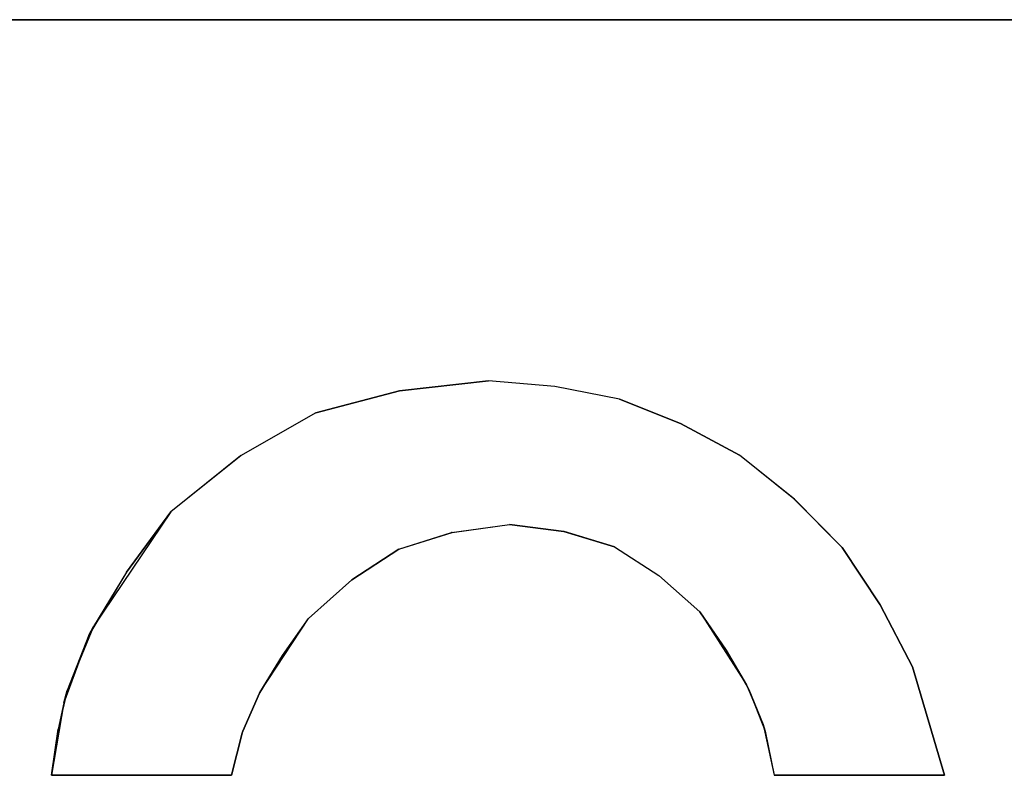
# Model space of a CAD drawing. Header units: inches. Extents: x 106 to 215, y -158 to -59.
# Tile 72 of 73: x 197.95 to 205.45, y -64.27 to -58.52. Entities that reach past the tile are written whole.
import ezdxf

# ---------------------------------------------------------------- set-up
doc = ezdxf.new("R2010")
doc.units = ezdxf.units.IN
doc.header["$MEASUREMENT"] = 0
doc.layers.add('_U+B808_U+C774_U+C5B4 1', color=7, linetype='Continuous')

# ---------------------------------------------------------------- blocks, each defined once
blk = doc.blocks.new('block 63')
at = {"layer": '_U+B808_U+C774_U+C5B4 1', "color": 250, "lineweight": 25, "true_color": 0x333333}
for points in [[(203.6938, -64.2679), (204.991, -64.2679)], [(203.6938, -64.2679), (203.6938, -64.2679)], [(204.991, -64.2679), (203.6938, -64.2679)], [(203.6938, -64.2679), (203.6938, -64.2679)]]:
    blk.add_lwpolyline(points, dxfattribs=at)
blk = doc.blocks.new('block 64')
at = {"layer": '_U+B808_U+C774_U+C5B4 1', "color": 250, "lineweight": 25, "true_color": 0x333333}
for points in [[(203.6938, -64.2679), (204.991, -64.2679)], [(203.6938, -64.2679), (204.991, -64.2679)], [(204.991, -64.2679), (204.991, -64.2679)], [(204.991, -64.2679), (204.991, -64.2679)]]:
    blk.add_lwpolyline(points, dxfattribs=at)
blk = doc.blocks.new('block 65')
at = {"layer": '_U+B808_U+C774_U+C5B4 1', "color": 250, "lineweight": 25, "true_color": 0x333333}
for points in [[(204.991, -64.2679), (204.7489, -63.4421)], [(204.7489, -63.4421), (204.991, -64.2679)], [(204.991, -64.2679), (204.991, -64.2679)], [(204.991, -64.2679), (204.991, -64.2679)]]:
    blk.add_lwpolyline(points, dxfattribs=at)
blk = doc.blocks.new('block 66')
at = {"layer": '_U+B808_U+C774_U+C5B4 1', "color": 250, "lineweight": 25, "true_color": 0x333333}
for points in [[(204.991, -64.2679), (204.7489, -63.4421)], [(204.991, -64.2679), (204.7489, -63.4421)], [(204.7489, -63.4421), (204.7489, -63.4421)], [(204.7489, -63.4421), (204.7489, -63.4421)]]:
    blk.add_lwpolyline(points, dxfattribs=at)
blk = doc.blocks.new('block 67')
at = {"layer": '_U+B808_U+C774_U+C5B4 1', "color": 250, "lineweight": 25, "true_color": 0x333333}
for points in [[(204.7489, -63.4421), (204.5029, -62.9703)], [(204.7489, -63.4421), (204.5029, -62.9703)], [(204.5029, -62.9703), (204.5029, -62.9703)], [(204.7489, -63.4421), (204.7489, -63.4421)]]:
    blk.add_lwpolyline(points, dxfattribs=at)
blk = doc.blocks.new('block 68')
at = {"layer": '_U+B808_U+C774_U+C5B4 1', "color": 250, "lineweight": 25, "true_color": 0x333333}
for points in [[(204.5029, -62.9703), (204.5028, -62.97)], [(204.7489, -63.4421), (204.5028, -62.97)], [(204.5028, -62.97), (204.5028, -62.97)], [(204.5029, -62.9703), (204.7489, -63.4421)]]:
    blk.add_lwpolyline(points, dxfattribs=at)
blk = doc.blocks.new('block 69')
at = {"layer": '_U+B808_U+C774_U+C5B4 1', "color": 250, "lineweight": 25, "true_color": 0x333333}
for points in [[(204.5029, -62.9703), (204.2122, -62.5354)], [(204.5028, -62.97), (204.2122, -62.5354)], [(204.2122, -62.5354), (204.2122, -62.5354)], [(204.5029, -62.9703), (204.5028, -62.97)]]:
    blk.add_lwpolyline(points, dxfattribs=at)
blk = doc.blocks.new('block 70')
at = {"layer": '_U+B808_U+C774_U+C5B4 1', "color": 250, "lineweight": 25, "true_color": 0x333333}
for points in [[(204.2122, -62.5354), (204.2118, -62.535)], [(204.5028, -62.97), (204.2118, -62.535)], [(204.2118, -62.535), (204.2118, -62.535)], [(204.2122, -62.5354), (204.5028, -62.97)]]:
    blk.add_lwpolyline(points, dxfattribs=at)
blk = doc.blocks.new('block 71')
at = {"layer": '_U+B808_U+C774_U+C5B4 1', "color": 250, "lineweight": 25, "true_color": 0x333333}
for points in [[(204.2122, -62.5354), (203.8492, -62.1669)], [(204.2118, -62.535), (203.8492, -62.1669)], [(203.8492, -62.1669), (203.8492, -62.1669)], [(204.2122, -62.5354), (204.2118, -62.535)]]:
    blk.add_lwpolyline(points, dxfattribs=at)
blk = doc.blocks.new('block 72')
at = {"layer": '_U+B808_U+C774_U+C5B4 1', "color": 250, "lineweight": 25, "true_color": 0x333333}
for points in [[(204.2122, -62.5354), (203.8449, -62.1637)], [(203.8492, -62.1669), (203.8449, -62.1637)], [(203.8449, -62.1637), (203.8449, -62.1637)], [(204.2122, -62.5354), (203.8492, -62.1669)]]:
    blk.add_lwpolyline(points, dxfattribs=at)
blk = doc.blocks.new('block 73')
at = {"layer": '_U+B808_U+C774_U+C5B4 1', "color": 250, "lineweight": 25, "true_color": 0x333333}
for points in [[(203.8449, -62.1637), (203.4305, -61.8308)], [(203.8492, -62.1669), (203.4305, -61.8308)], [(203.4305, -61.8308), (203.4305, -61.8308)], [(203.8449, -62.1637), (203.8492, -62.1669)]]:
    blk.add_lwpolyline(points, dxfattribs=at)
blk = doc.blocks.new('block 74')
at = {"layer": '_U+B808_U+C774_U+C5B4 1', "color": 250, "lineweight": 25, "true_color": 0x333333}
for points in [[(203.8449, -62.1637), (203.4305, -61.8308)], [(203.8449, -62.1637), (203.4305, -61.8308)], [(203.4305, -61.8308), (203.4305, -61.8308)], [(203.4305, -61.8308), (203.4305, -61.8308)]]:
    blk.add_lwpolyline(points, dxfattribs=at)
blk = doc.blocks.new('block 75')
at = {"layer": '_U+B808_U+C774_U+C5B4 1', "color": 250, "lineweight": 25, "true_color": 0x333333}
for points in [[(203.4305, -61.8308), (202.9815, -61.592)], [(203.4305, -61.8308), (202.9815, -61.592)], [(202.9815, -61.592), (202.9815, -61.592)], [(203.4305, -61.8308), (203.4305, -61.8308)]]:
    blk.add_lwpolyline(points, dxfattribs=at)
blk = doc.blocks.new('block 76')
at = {"layer": '_U+B808_U+C774_U+C5B4 1', "color": 250, "lineweight": 25, "true_color": 0x333333}
for points in [[(202.9815, -61.592), (202.9807, -61.5915)], [(203.4305, -61.8308), (202.9807, -61.5915)], [(202.9807, -61.5915), (202.9807, -61.5915)], [(202.9815, -61.592), (203.4305, -61.8308)]]:
    blk.add_lwpolyline(points, dxfattribs=at)
blk = doc.blocks.new('block 77')
at = {"layer": '_U+B808_U+C774_U+C5B4 1', "color": 250, "lineweight": 25, "true_color": 0x333333}
for points in [[(202.9815, -61.592), (202.5167, -61.4067)], [(202.9807, -61.5915), (202.5167, -61.4067)], [(202.5167, -61.4067), (202.5167, -61.4067)], [(202.9815, -61.592), (202.9807, -61.5915)]]:
    blk.add_lwpolyline(points, dxfattribs=at)
blk = doc.blocks.new('block 78')
at = {"layer": '_U+B808_U+C774_U+C5B4 1', "color": 250, "lineweight": 25, "true_color": 0x333333}
for points in [[(202.5167, -61.4067), (202.9807, -61.5915)], [(202.5167, -61.4067), (202.5167, -61.4067)], [(202.9807, -61.5915), (202.5167, -61.4067)], [(202.5167, -61.4067), (202.5167, -61.4067)]]:
    blk.add_lwpolyline(points, dxfattribs=at)
blk = doc.blocks.new('block 79')
at = {"layer": '_U+B808_U+C774_U+C5B4 1', "color": 250, "lineweight": 25, "true_color": 0x333333}
for points in [[(202.5167, -61.4067), (202.0256, -61.3102)], [(202.5167, -61.4067), (202.0256, -61.3102)], [(202.0256, -61.3102), (202.0256, -61.3102)], [(202.5167, -61.4067), (202.5167, -61.4067)]]:
    blk.add_lwpolyline(points, dxfattribs=at)
blk = doc.blocks.new('block 80')
at = {"layer": '_U+B808_U+C774_U+C5B4 1', "color": 250, "lineweight": 25, "true_color": 0x333333}
for points in [[(202.5167, -61.4067), (202.0256, -61.3102)], [(202.5167, -61.4067), (202.0256, -61.3102)], [(202.0256, -61.3102), (202.0256, -61.3102)], [(202.0256, -61.3102), (202.0256, -61.3102)]]:
    blk.add_lwpolyline(points, dxfattribs=at)
blk = doc.blocks.new('block 81')
at = {"layer": '_U+B808_U+C774_U+C5B4 1', "color": 250, "lineweight": 25, "true_color": 0x333333}
for points in [[(202.0256, -61.3102), (201.5189, -61.2668)], [(202.0256, -61.3102), (201.5189, -61.2668)], [(201.5189, -61.2668), (201.5189, -61.2668)], [(202.0256, -61.3102), (202.0256, -61.3102)]]:
    blk.add_lwpolyline(points, dxfattribs=at)
blk = doc.blocks.new('block 82')
at = {"layer": '_U+B808_U+C774_U+C5B4 1', "color": 250, "lineweight": 25, "true_color": 0x333333}
for points in [[(202.0256, -61.3102), (201.5189, -61.2668)], [(202.0256, -61.3102), (201.5189, -61.2668)], [(201.5189, -61.2668), (201.5189, -61.2668)], [(201.5189, -61.2668), (201.5189, -61.2668)]]:
    blk.add_lwpolyline(points, dxfattribs=at)
blk = doc.blocks.new('block 83')
at = {"layer": '_U+B808_U+C774_U+C5B4 1', "color": 250, "lineweight": 25, "true_color": 0x333333}
for points in [[(201.5189, -61.2668), (200.842, -61.341)], [(201.5189, -61.2668), (200.842, -61.341)], [(201.5189, -61.2668), (201.5189, -61.2668)], [(200.842, -61.341), (200.842, -61.341)]]:
    blk.add_lwpolyline(points, dxfattribs=at)
blk = doc.blocks.new('block 84')
at = {"layer": '_U+B808_U+C774_U+C5B4 1', "color": 250, "lineweight": 25, "true_color": 0x333333}
for points in [[(201.5189, -61.2668), (200.8419, -61.341)], [(200.842, -61.341), (201.5189, -61.2668)], [(200.842, -61.341), (200.8419, -61.341)], [(200.8419, -61.341), (200.8419, -61.341)]]:
    blk.add_lwpolyline(points, dxfattribs=at)
blk = doc.blocks.new('block 85')
at = {"layer": '_U+B808_U+C774_U+C5B4 1', "color": 250, "lineweight": 25, "true_color": 0x333333}
for points in [[(200.842, -61.341), (200.2044, -61.5097)], [(200.8419, -61.341), (200.2044, -61.5097)], [(200.842, -61.341), (200.8419, -61.341)], [(200.2044, -61.5097), (200.2044, -61.5097)]]:
    blk.add_lwpolyline(points, dxfattribs=at)
blk = doc.blocks.new('block 86')
at = {"layer": '_U+B808_U+C774_U+C5B4 1', "color": 250, "lineweight": 25, "true_color": 0x333333}
for points in [[(200.8419, -61.341), (200.2043, -61.5097)], [(200.2044, -61.5097), (200.8419, -61.341)], [(200.2044, -61.5097), (200.2043, -61.5097)], [(200.2043, -61.5097), (200.2043, -61.5097)]]:
    blk.add_lwpolyline(points, dxfattribs=at)
blk = doc.blocks.new('block 87')
at = {"layer": '_U+B808_U+C774_U+C5B4 1', "color": 250, "lineweight": 25, "true_color": 0x333333}
for points in [[(200.2044, -61.5097), (199.636, -61.8354)], [(200.2043, -61.5097), (199.636, -61.8354)], [(200.2044, -61.5097), (200.2043, -61.5097)], [(199.636, -61.8354), (199.636, -61.8354)]]:
    blk.add_lwpolyline(points, dxfattribs=at)
blk = doc.blocks.new('block 88')
at = {"layer": '_U+B808_U+C774_U+C5B4 1', "color": 250, "lineweight": 25, "true_color": 0x333333}
for points in [[(200.2044, -61.5097), (199.633, -61.8378)], [(200.2044, -61.5097), (199.636, -61.8354)], [(199.636, -61.8354), (199.633, -61.8378)], [(199.633, -61.8378), (199.633, -61.8378)]]:
    blk.add_lwpolyline(points, dxfattribs=at)
blk = doc.blocks.new('block 89')
at = {"layer": '_U+B808_U+C774_U+C5B4 1', "color": 250, "lineweight": 25, "true_color": 0x333333}
for points in [[(199.636, -61.8354), (199.1019, -62.2629)], [(199.633, -61.8378), (199.1019, -62.2629)], [(199.633, -61.8378), (199.636, -61.8354)], [(199.1019, -62.2629), (199.1019, -62.2629)]]:
    blk.add_lwpolyline(points, dxfattribs=at)
blk = doc.blocks.new('block 90')
at = {"layer": '_U+B808_U+C774_U+C5B4 1', "color": 250, "lineweight": 25, "true_color": 0x333333}
for points in [[(199.633, -61.8378), (199.1019, -62.2629)], [(199.633, -61.8378), (199.1019, -62.2629)], [(199.1019, -62.2629), (199.1019, -62.2629)], [(199.1019, -62.2629), (199.1019, -62.2629)]]:
    blk.add_lwpolyline(points, dxfattribs=at)
blk = doc.blocks.new('block 91')
at = {"layer": '_U+B808_U+C774_U+C5B4 1', "color": 250, "lineweight": 25, "true_color": 0x333333}
for points in [[(199.1019, -62.2629), (198.7649, -62.723)], [(199.1019, -62.2629), (198.7649, -62.723)], [(199.1019, -62.2629), (199.1019, -62.2629)], [(198.7649, -62.723), (198.7649, -62.723)]]:
    blk.add_lwpolyline(points, dxfattribs=at)
blk = doc.blocks.new('block 92')
at = {"layer": '_U+B808_U+C774_U+C5B4 1', "color": 250, "lineweight": 25, "true_color": 0x333333}
for points in [[(199.1019, -62.2629), (198.5119, -63.1355)], [(198.7649, -62.723), (199.1019, -62.2629)], [(198.7649, -62.723), (198.5119, -63.1355)], [(198.5119, -63.1355), (198.5119, -63.1355)]]:
    blk.add_lwpolyline(points, dxfattribs=at)
blk = doc.blocks.new('block 93')
at = {"layer": '_U+B808_U+C774_U+C5B4 1', "color": 250, "lineweight": 25, "true_color": 0x333333}
for points in [[(198.7649, -62.723), (198.4779, -63.2019)], [(198.7649, -62.723), (198.5119, -63.1355)], [(198.5119, -63.1355), (198.4779, -63.2019)], [(198.4779, -63.2019), (198.4779, -63.2019)]]:
    blk.add_lwpolyline(points, dxfattribs=at)
blk = doc.blocks.new('block 94')
at = {"layer": '_U+B808_U+C774_U+C5B4 1', "color": 250, "lineweight": 25, "true_color": 0x333333}
for points in [[(198.5119, -63.1355), (198.3133, -63.6225)], [(198.4779, -63.2019), (198.5119, -63.1355)], [(198.4779, -63.2019), (198.3133, -63.6225)], [(198.3133, -63.6225), (198.3133, -63.6225)]]:
    blk.add_lwpolyline(points, dxfattribs=at)
blk = doc.blocks.new('block 95')
at = {"layer": '_U+B808_U+C774_U+C5B4 1', "color": 250, "lineweight": 25, "true_color": 0x333333}
for points in [[(198.4779, -63.2019), (198.2878, -63.7172)], [(198.4779, -63.2019), (198.3133, -63.6225)], [(198.3133, -63.6225), (198.2878, -63.7172)], [(198.2878, -63.7172), (198.2878, -63.7172)]]:
    blk.add_lwpolyline(points, dxfattribs=at)
blk = doc.blocks.new('block 96')
at = {"layer": '_U+B808_U+C774_U+C5B4 1', "color": 250, "lineweight": 25, "true_color": 0x333333}
for points in [[(198.3133, -63.6225), (198.2438, -63.9159)], [(198.2878, -63.7172), (198.3133, -63.6225)], [(198.2878, -63.7172), (198.2438, -63.9159)], [(198.2438, -63.9159), (198.2438, -63.9159)]]:
    blk.add_lwpolyline(points, dxfattribs=at)
blk = doc.blocks.new('block 97')
at = {"layer": '_U+B808_U+C774_U+C5B4 1', "color": 250, "lineweight": 25, "true_color": 0x333333}
for points in [[(198.2878, -63.7172), (198.1919, -64.2679)], [(198.2878, -63.7172), (198.2438, -63.9159)], [(198.2438, -63.9159), (198.1919, -64.2679)], [(198.1919, -64.2679), (198.1919, -64.2679)]]:
    blk.add_lwpolyline(points, dxfattribs=at)
blk = doc.blocks.new('block 98')
at = {"layer": '_U+B808_U+C774_U+C5B4 1', "color": 250, "lineweight": 25, "true_color": 0x333333}
for points in [[(198.1919, -64.2679), (198.2438, -63.9159)], [(198.2438, -63.9159), (198.1919, -64.2679)], [(198.1919, -64.2679), (198.1919, -64.2679)], [(198.1919, -64.2679), (198.1919, -64.2679)]]:
    blk.add_lwpolyline(points, dxfattribs=at)
blk = doc.blocks.new('block 2265')
at = {"layer": '_U+B808_U+C774_U+C5B4 1', "color": 250, "lineweight": 25, "true_color": 0x333333}
for points in [[(110.8662, -58.5179), (209.8662, -58.5179)], [(209.8662, -58.5179), (110.8662, -58.5179)]]:
    blk.add_lwpolyline(points, dxfattribs=at)
blk = doc.blocks.new('block 3072')
at = {"layer": '_U+B808_U+C774_U+C5B4 1', "color": 250, "lineweight": 25, "true_color": 0x333333}
for points in [[(198.1919, -64.2679), (199.5635, -64.2679)], [(198.1919, -64.2679), (198.1919, -64.2679)], [(199.5635, -64.2679), (198.1919, -64.2679)], [(198.1919, -64.2679), (198.1919, -64.2679)]]:
    blk.add_lwpolyline(points, dxfattribs=at)
blk = doc.blocks.new('block 3073')
at = {"layer": '_U+B808_U+C774_U+C5B4 1', "color": 250, "lineweight": 25, "true_color": 0x333333}
for points in [[(198.1919, -64.2679), (199.5635, -64.2679)], [(198.1919, -64.2679), (199.5635, -64.2679)], [(199.5635, -64.2679), (199.5635, -64.2679)], [(199.5635, -64.2679), (199.5635, -64.2679)]]:
    blk.add_lwpolyline(points, dxfattribs=at)
blk = doc.blocks.new('block 3074')
at = {"layer": '_U+B808_U+C774_U+C5B4 1', "color": 250, "lineweight": 25, "true_color": 0x333333}
for points in [[(199.5635, -64.2679), (199.644, -63.9461)], [(199.5635, -64.2679), (199.644, -63.9461)], [(199.644, -63.9461), (199.644, -63.9461)], [(199.5635, -64.2679), (199.5635, -64.2679)]]:
    blk.add_lwpolyline(points, dxfattribs=at)
blk = doc.blocks.new('block 3075')
at = {"layer": '_U+B808_U+C774_U+C5B4 1', "color": 250, "lineweight": 25, "true_color": 0x333333}
for points in [[(199.5635, -64.2679), (199.6491, -63.9318)], [(199.644, -63.9461), (199.6491, -63.9318)], [(199.6491, -63.9318), (199.6491, -63.9318)], [(199.644, -63.9461), (199.5635, -64.2679)]]:
    blk.add_lwpolyline(points, dxfattribs=at)
blk = doc.blocks.new('block 3076')
at = {"layer": '_U+B808_U+C774_U+C5B4 1', "color": 250, "lineweight": 25, "true_color": 0x333333}
for points in [[(199.644, -63.9461), (199.7774, -63.6434)], [(199.6491, -63.9318), (199.7774, -63.6434)], [(199.7774, -63.6434), (199.7774, -63.6434)], [(199.644, -63.9461), (199.6491, -63.9318)]]:
    blk.add_lwpolyline(points, dxfattribs=at)
blk = doc.blocks.new('block 3077')
at = {"layer": '_U+B808_U+C774_U+C5B4 1', "color": 250, "lineweight": 25, "true_color": 0x333333}
for points in [[(199.6491, -63.9318), (199.7802, -63.6382)], [(199.7774, -63.6434), (199.7802, -63.6382)], [(199.7802, -63.6382), (199.7802, -63.6382)], [(199.7774, -63.6434), (199.6491, -63.9318)]]:
    blk.add_lwpolyline(points, dxfattribs=at)
blk = doc.blocks.new('block 3078')
at = {"layer": '_U+B808_U+C774_U+C5B4 1', "color": 250, "lineweight": 25, "true_color": 0x333333}
for points in [[(199.7774, -63.6434), (199.9528, -63.3559)], [(199.7802, -63.6382), (199.9528, -63.3559)], [(199.9528, -63.3559), (199.9528, -63.3559)], [(199.7774, -63.6434), (199.7802, -63.6382)]]:
    blk.add_lwpolyline(points, dxfattribs=at)
blk = doc.blocks.new('block 3079')
at = {"layer": '_U+B808_U+C774_U+C5B4 1', "color": 250, "lineweight": 25, "true_color": 0x333333}
for points in [[(199.7802, -63.6382), (200.1492, -63.0759)], [(199.9528, -63.3559), (200.1492, -63.0759)], [(200.1492, -63.0759), (200.1492, -63.0759)], [(199.9528, -63.3559), (199.7802, -63.6382)]]:
    blk.add_lwpolyline(points, dxfattribs=at)
blk = doc.blocks.new('block 3080')
at = {"layer": '_U+B808_U+C774_U+C5B4 1', "color": 250, "lineweight": 25, "true_color": 0x333333}
for points in [[(199.9528, -63.3559), (200.1492, -63.0759)], [(199.9528, -63.3559), (200.1492, -63.0759)], [(200.1492, -63.0759), (200.1492, -63.0759)], [(200.1492, -63.0759), (200.1492, -63.0759)]]:
    blk.add_lwpolyline(points, dxfattribs=at)
blk = doc.blocks.new('block 3081')
at = {"layer": '_U+B808_U+C774_U+C5B4 1', "color": 250, "lineweight": 25, "true_color": 0x333333}
for points in [[(200.1492, -63.0759), (200.4786, -62.7808)], [(200.1492, -63.0759), (200.4786, -62.7808)], [(200.4786, -62.7808), (200.4786, -62.7808)], [(200.1492, -63.0759), (200.1492, -63.0759)]]:
    blk.add_lwpolyline(points, dxfattribs=at)
blk = doc.blocks.new('block 3082')
at = {"layer": '_U+B808_U+C774_U+C5B4 1', "color": 250, "lineweight": 25, "true_color": 0x333333}
for points in [[(200.1492, -63.0759), (200.4788, -62.7806)], [(200.4786, -62.7808), (200.1492, -63.0759)], [(200.4786, -62.7808), (200.4788, -62.7806)], [(200.4788, -62.7806), (200.4788, -62.7806)]]:
    blk.add_lwpolyline(points, dxfattribs=at)
blk = doc.blocks.new('block 3083')
at = {"layer": '_U+B808_U+C774_U+C5B4 1', "color": 250, "lineweight": 25, "true_color": 0x333333}
for points in [[(200.4786, -62.7808), (200.8364, -62.5475)], [(200.4788, -62.7806), (200.8364, -62.5475)], [(200.8364, -62.5475), (200.8364, -62.5475)], [(200.4786, -62.7808), (200.4788, -62.7806)]]:
    blk.add_lwpolyline(points, dxfattribs=at)
blk = doc.blocks.new('block 3084')
at = {"layer": '_U+B808_U+C774_U+C5B4 1', "color": 250, "lineweight": 25, "true_color": 0x333333}
for points in [[(200.4788, -62.7806), (200.837, -62.5472)], [(200.8364, -62.5475), (200.4788, -62.7806)], [(200.8364, -62.5475), (200.837, -62.5472)], [(200.837, -62.5472), (200.837, -62.5472)]]:
    blk.add_lwpolyline(points, dxfattribs=at)
blk = doc.blocks.new('block 3085')
at = {"layer": '_U+B808_U+C774_U+C5B4 1', "color": 250, "lineweight": 25, "true_color": 0x333333}
for points in [[(200.8364, -62.5475), (201.2382, -62.4206)], [(200.837, -62.5472), (201.2382, -62.4206)], [(201.2382, -62.4206), (201.2382, -62.4206)], [(200.8364, -62.5475), (200.837, -62.5472)]]:
    blk.add_lwpolyline(points, dxfattribs=at)
blk = doc.blocks.new('block 3086')
at = {"layer": '_U+B808_U+C774_U+C5B4 1', "color": 250, "lineweight": 25, "true_color": 0x333333}
for points in [[(200.8364, -62.5475), (201.2431, -62.4201)], [(200.8364, -62.5475), (201.2382, -62.4206)], [(201.2382, -62.4206), (201.2431, -62.4201)], [(201.2431, -62.4201), (201.2431, -62.4201)]]:
    blk.add_lwpolyline(points, dxfattribs=at)
blk = doc.blocks.new('block 3087')
at = {"layer": '_U+B808_U+C774_U+C5B4 1', "color": 250, "lineweight": 25, "true_color": 0x333333}
for points in [[(201.2382, -62.4206), (201.68, -62.3581)], [(201.2431, -62.4201), (201.68, -62.3581)], [(201.68, -62.3581), (201.68, -62.3581)], [(201.2431, -62.4201), (201.2382, -62.4206)]]:
    blk.add_lwpolyline(points, dxfattribs=at)
blk = doc.blocks.new('block 3088')
at = {"layer": '_U+B808_U+C774_U+C5B4 1', "color": 250, "lineweight": 25, "true_color": 0x333333}
for points in [[(201.2431, -62.4201), (201.68, -62.3581)], [(201.2431, -62.4201), (201.68, -62.3581)], [(201.68, -62.3581), (201.68, -62.3581)], [(201.68, -62.3581), (201.68, -62.3581)]]:
    blk.add_lwpolyline(points, dxfattribs=at)
blk = doc.blocks.new('block 3089')
at = {"layer": '_U+B808_U+C774_U+C5B4 1', "color": 250, "lineweight": 25, "true_color": 0x333333}
for points in [[(201.68, -62.3581), (201.68, -62.3581)], [(201.68, -62.3581), (202.0933, -62.4132)], [(201.68, -62.3581), (202.0933, -62.4132)], [(202.0933, -62.4132), (202.0933, -62.4132)]]:
    blk.add_lwpolyline(points, dxfattribs=at)
blk = doc.blocks.new('block 3090')
at = {"layer": '_U+B808_U+C774_U+C5B4 1', "color": 250, "lineweight": 25, "true_color": 0x333333}
for points in [[(202.0933, -62.4132), (201.68, -62.3581)], [(201.68, -62.3581), (202.0962, -62.4135)], [(202.0933, -62.4132), (202.0962, -62.4135)], [(202.0962, -62.4135), (202.0962, -62.4135)]]:
    blk.add_lwpolyline(points, dxfattribs=at)
blk = doc.blocks.new('block 3091')
at = {"layer": '_U+B808_U+C774_U+C5B4 1', "color": 250, "lineweight": 25, "true_color": 0x333333}
for points in [[(202.0933, -62.4132), (202.0962, -62.4135)], [(202.0933, -62.4132), (202.4786, -62.5299)], [(202.0962, -62.4135), (202.4786, -62.5299)], [(202.4786, -62.5299), (202.4786, -62.5299)]]:
    blk.add_lwpolyline(points, dxfattribs=at)
blk = doc.blocks.new('block 3092')
at = {"layer": '_U+B808_U+C774_U+C5B4 1', "color": 250, "lineweight": 25, "true_color": 0x333333}
for points in [[(202.4786, -62.5299), (202.0962, -62.4135)], [(202.0962, -62.4135), (202.4785, -62.5298)], [(202.4786, -62.5299), (202.4785, -62.5298)], [(202.4785, -62.5298), (202.4785, -62.5298)]]:
    blk.add_lwpolyline(points, dxfattribs=at)
blk = doc.blocks.new('block 3093')
at = {"layer": '_U+B808_U+C774_U+C5B4 1', "color": 250, "lineweight": 25, "true_color": 0x333333}
for points in [[(202.4786, -62.5299), (202.4785, -62.5298)], [(202.4785, -62.5298), (202.8179, -62.7474)], [(202.4786, -62.5299), (202.8179, -62.7474)], [(202.8179, -62.7474), (202.8179, -62.7474)]]:
    blk.add_lwpolyline(points, dxfattribs=at)
blk = doc.blocks.new('block 3094')
at = {"layer": '_U+B808_U+C774_U+C5B4 1', "color": 250, "lineweight": 25, "true_color": 0x333333}
for points in [[(202.4786, -62.5299), (202.8179, -62.7474)], [(202.4786, -62.5299), (202.818, -62.7474)], [(202.8179, -62.7474), (202.818, -62.7474)], [(202.818, -62.7474), (202.818, -62.7474)]]:
    blk.add_lwpolyline(points, dxfattribs=at)
blk = doc.blocks.new('block 3095')
at = {"layer": '_U+B808_U+C774_U+C5B4 1', "color": 250, "lineweight": 25, "true_color": 0x333333}
for points in [[(202.818, -62.7474), (202.8179, -62.7474)], [(202.8179, -62.7474), (203.1302, -63.0246)], [(202.818, -62.7474), (203.1302, -63.0246)], [(203.1302, -63.0246), (203.1302, -63.0246)]]:
    blk.add_lwpolyline(points, dxfattribs=at)
blk = doc.blocks.new('block 3096')
at = {"layer": '_U+B808_U+C774_U+C5B4 1', "color": 250, "lineweight": 25, "true_color": 0x333333}
for points in [[(202.818, -62.7474), (203.1302, -63.0246)], [(202.818, -62.7474), (203.1302, -63.0246)], [(203.1302, -63.0246), (203.1302, -63.0246)], [(203.1302, -63.0246), (203.1302, -63.0246)]]:
    blk.add_lwpolyline(points, dxfattribs=at)
blk = doc.blocks.new('block 3097')
at = {"layer": '_U+B808_U+C774_U+C5B4 1', "color": 250, "lineweight": 25, "true_color": 0x333333}
for points in [[(203.1302, -63.0246), (203.1302, -63.0246)], [(203.1302, -63.0246), (203.3289, -63.3152)], [(203.1302, -63.0246), (203.3289, -63.3152)], [(203.3289, -63.3152), (203.3289, -63.3152)]]:
    blk.add_lwpolyline(points, dxfattribs=at)
blk = doc.blocks.new('block 3098')
at = {"layer": '_U+B808_U+C774_U+C5B4 1', "color": 250, "lineweight": 25, "true_color": 0x333333}
for points in [[(203.3289, -63.3152), (203.1302, -63.0246)], [(203.1302, -63.0246), (203.484, -63.5784)], [(203.3289, -63.3152), (203.484, -63.5784)], [(203.484, -63.5784), (203.484, -63.5784)]]:
    blk.add_lwpolyline(points, dxfattribs=at)
blk = doc.blocks.new('block 3099')
at = {"layer": '_U+B808_U+C774_U+C5B4 1', "color": 250, "lineweight": 25, "true_color": 0x333333}
for points in [[(203.3289, -63.3152), (203.484, -63.5784)], [(203.3289, -63.3152), (203.5023, -63.6145)], [(203.484, -63.5784), (203.5023, -63.6145)], [(203.5023, -63.6145), (203.5023, -63.6145)]]:
    blk.add_lwpolyline(points, dxfattribs=at)
blk = doc.blocks.new('block 3100')
at = {"layer": '_U+B808_U+C774_U+C5B4 1', "color": 250, "lineweight": 25, "true_color": 0x333333}
for points in [[(203.5023, -63.6145), (203.484, -63.5784)], [(203.484, -63.5784), (203.6108, -63.8814)], [(203.5023, -63.6145), (203.6108, -63.8814)], [(203.6108, -63.8814), (203.6108, -63.8814)]]:
    blk.add_lwpolyline(points, dxfattribs=at)
blk = doc.blocks.new('block 3101')
at = {"layer": '_U+B808_U+C774_U+C5B4 1', "color": 250, "lineweight": 25, "true_color": 0x333333}
for points in [[(203.5023, -63.6145), (203.6108, -63.8814)], [(203.5023, -63.6145), (203.6259, -63.9314)], [(203.6108, -63.8814), (203.6259, -63.9314)], [(203.6259, -63.9314), (203.6259, -63.9314)]]:
    blk.add_lwpolyline(points, dxfattribs=at)
blk = doc.blocks.new('block 3102')
at = {"layer": '_U+B808_U+C774_U+C5B4 1', "color": 250, "lineweight": 25, "true_color": 0x333333}
for points in [[(203.6259, -63.9314), (203.6108, -63.8814)], [(203.6108, -63.8814), (203.6938, -64.2679)], [(203.6259, -63.9314), (203.6938, -64.2679)], [(203.6938, -64.2679), (203.6938, -64.2679)]]:
    blk.add_lwpolyline(points, dxfattribs=at)
blk = doc.blocks.new('block 3103')
at = {"layer": '_U+B808_U+C774_U+C5B4 1', "color": 250, "lineweight": 25, "true_color": 0x333333}
for points in [[(203.6259, -63.9314), (203.6938, -64.2679)], [(203.6259, -63.9314), (203.6938, -64.2679)], [(203.6938, -64.2679), (203.6938, -64.2679)], [(203.6938, -64.2679), (203.6938, -64.2679)]]:
    blk.add_lwpolyline(points, dxfattribs=at)
blk = doc.blocks.new('block 2')
at = {"layer": '_U+B808_U+C774_U+C5B4 1'}
for name in ['block 2265', 'block 84', 'block 83', 'block 81', 'block 82', 'block 79', 'block 80', 'block 86', 'block 85', 'block 77', 'block 78', 'block 88', 'block 87', 'block 76', 'block 75', 'block 89', 'block 90', 'block 73', 'block 74', 'block 72', 'block 71', 'block 92', 'block 91', 'block 3087', 'block 3088', 'block 3089', 'block 3090', 'block 3086', 'block 3085', 'block 3091', 'block 3092', 'block 3083', 'block 3084', 'block 3093', 'block 3094', 'block 70', 'block 69', 'block 93', 'block 3082', 'block 3081', 'block 3095', 'block 3096', 'block 3097', 'block 3098', 'block 68', 'block 67', 'block 3079', 'block 3080', 'block 94', 'block 95', 'block 3099', 'block 3078', 'block 65', 'block 66', 'block 96', 'block 3077', 'block 3100', 'block 3101', 'block 97', 'block 3076', 'block 98', 'block 3075', 'block 3102', 'block 3103', 'block 3074', 'block 3072', 'block 3073', 'block 63', 'block 64']:
    blk.add_blockref(name, (0, 0), dxfattribs=at)

msp = doc.modelspace()

# ---------------------------------------------------------------- block references
at = {"layer": '_U+B808_U+C774_U+C5B4 1'}
msp.add_blockref('block 2', (0, 0), dxfattribs=at)

doc.saveas('drawing.dxf')
